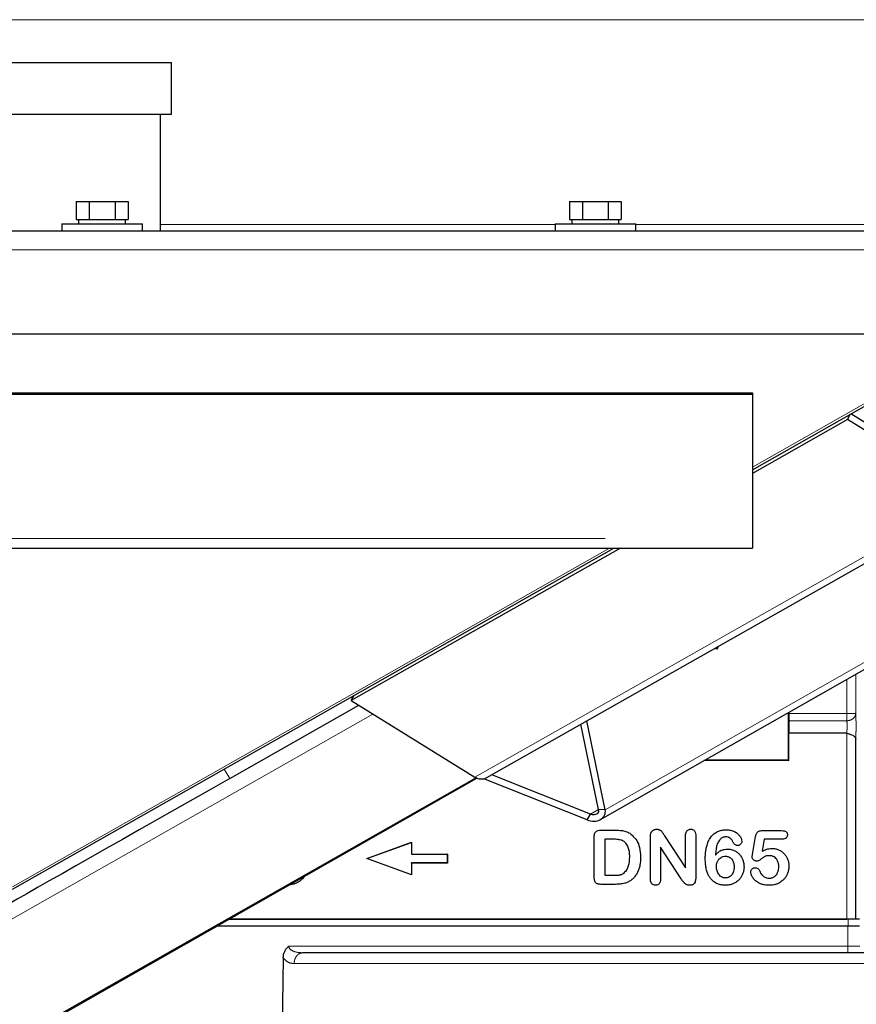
# Model space of a CAD drawing. Header units: millimetres. Extents: x 27 to 261, y 60 to 147.
# Tile 25 of 75: x 117.48 to 121.22, y 66.48 to 70.88. Entities that reach past the tile are written whole.
import ezdxf

# ---------------------------------------------------------------- set-up
doc = ezdxf.new("R2010")
doc.units = ezdxf.units.MM
doc.linetypes.add('PHANTOM', pattern=[12.7, 6.35, -1.27, 1.27, -1.27, 1.27, -1.27])

msp = doc.modelspace()

# ---------------------------------------------------------------- linework, layer by layer
at = {"color": 8, "linetype": 'PHANTOM', "lineweight": 18}
for p, q in [((116.1917, 70.8754), (125.1517, 70.8754)), ((119.8717, 69.9627), (118.1117, 69.9627)), ((122.0717, 69.9627), (120.2317, 69.9627)), ((104.0577, 69.8496), (122.8457, 69.8496)), ((120.7517, 68.8798), (121.801, 69.4746)), ((121.7281, 68.7511), (119.5146, 67.4976)), ((120.0953, 67.3527), (122.3314, 68.6254)), ((113.746, 68.5625), (120.7517, 68.5625)), ((117.4517, 67.0092), (120.115, 68.5189)), ((121.1732, 67.7821), (121.1732, 67.9346)), ((121.2131, 67.7821), (121.2131, 67.9573)), ((117.1481, 66.695), (119.0591, 67.7793)), ((120.9148, 67.7821), (121.1732, 67.7821)), ((120.9153, 67.7492), (121.1732, 67.7492)), ((121.1732, 67.7821), (121.2131, 67.7821)), ((121.1732, 67.7492), (121.1732, 67.7821)), ((121.1732, 66.8646), (121.1732, 67.6946)), ((118.3966, 67.5339), (118.4207, 67.4916)), ((120.0659, 67.3533), (120.0293, 67.3325)), ((121.1783, 66.7436), (121.1783, 66.8346)), ((121.1793, 66.8646), (121.1793, 66.8346)), ((118.6847, 66.7436), (121.1783, 66.7436)), ((121.1783, 66.7436), (121.1783, 66.7146)), ((121.1783, 66.7436), (121.2315, 66.7436)), ((121.879, 66.6664), (118.7078, 66.6664))]:
    msp.add_line(p, q, dxfattribs=at)
at = {"color": 7, "linetype": 'Continuous', "lineweight": 25}
for p, q in [((108.7417, 70.6846), (118.1617, 70.6846)), ((118.1617, 70.4546), (118.1617, 70.6846)), ((108.7417, 70.4546), (118.1617, 70.4546)), ((118.1117, 69.9346), (118.1117, 70.4546)), ((117.7362, 70.0646), (117.7362, 69.9846)), ((117.7362, 70.0646), (117.794, 70.0646)), ((117.794, 70.0646), (117.794, 69.9846)), ((117.794, 70.0646), (117.9094, 70.0646)), ((117.9094, 70.0646), (117.9094, 69.9846)), ((117.9094, 70.0646), (117.9672, 70.0646)), ((117.9672, 70.0646), (117.9672, 69.9846)), ((119.9362, 70.0646), (119.9362, 69.9846)), ((119.9362, 70.0646), (119.994, 70.0646)), ((119.994, 70.0646), (119.994, 69.9846)), ((119.994, 70.0646), (120.1094, 70.0646)), ((120.1094, 70.0646), (120.1094, 69.9846)), ((120.1094, 70.0646), (120.1672, 70.0646)), ((120.1672, 70.0646), (120.1672, 69.9846)), ((117.6717, 69.9646), (117.6717, 69.9346)), ((117.6717, 69.9646), (118.0317, 69.9646)), ((117.7362, 69.9846), (117.7491, 69.9846)), ((117.7467, 69.9846), (117.7467, 69.9646)), ((117.7491, 69.9846), (117.7811, 69.9846)), ((117.7811, 69.9846), (117.794, 69.9846)), ((117.794, 69.9846), (117.8197, 69.9846)), ((117.8197, 69.9846), (117.8837, 69.9846)), ((117.8837, 69.9846), (117.9094, 69.9846)), ((117.9094, 69.9846), (117.9223, 69.9846)), ((117.9223, 69.9846), (117.9543, 69.9846)), ((117.9543, 69.9846), (117.9672, 69.9846)), ((117.9567, 69.9646), (117.9567, 69.9846)), ((118.0317, 69.9346), (118.0317, 69.9646)), ((119.8717, 69.9646), (119.8717, 69.9346)), ((119.8717, 69.9646), (120.2317, 69.9646)), ((119.9362, 69.9846), (119.9491, 69.9846)), ((119.9467, 69.9846), (119.9467, 69.9646)), ((119.9491, 69.9846), (119.9811, 69.9846)), ((119.9811, 69.9846), (119.994, 69.9846)), ((119.994, 69.9846), (120.0197, 69.9846)), ((120.0197, 69.9846), (120.0837, 69.9846)), ((120.0837, 69.9846), (120.1094, 69.9846)), ((120.1094, 69.9846), (120.1223, 69.9846)), ((120.1223, 69.9846), (120.1543, 69.9846)), ((120.1543, 69.9846), (120.1672, 69.9846)), ((120.1567, 69.9646), (120.1567, 69.9846)), ((120.2317, 69.9346), (120.2317, 69.9646)), ((104.0827, 69.9346), (122.8207, 69.9346)), ((104.0577, 69.4746), (122.8457, 69.4746)), ((120.7517, 68.8689), (121.8203, 69.4746)), ((114.076, 69.2056), (120.7517, 69.2056)), ((114.0782, 69.2118), (120.7517, 69.2118)), ((120.7517, 69.2118), (120.7517, 69.2056)), ((120.7517, 69.2056), (120.7517, 68.5625)), ((121.1761, 69.0925), (121.1898, 69.1173)), ((121.7422, 68.7763), (121.1903, 69.1175)), ((121.1761, 69.0925), (120.7517, 68.8522)), ((121.7281, 68.7511), (121.1761, 69.0925)), ((119.5674, 67.496), (121.7809, 68.7494)), ((120.0743, 67.3092), (122.2991, 68.5754)), ((120.7517, 68.5625), (120.7517, 68.5189)), ((113.7244, 68.5189), (120.7517, 68.5189)), ((117.4517, 66.9983), (120.1343, 68.5189)), ((120.1632, 68.5189), (118.9626, 67.839)), ((118.9626, 67.839), (118.9753, 67.862)), ((118.9626, 67.839), (119.5146, 67.4976)), ((118.4207, 67.4916), (118.9962, 67.8182)), ((120.0953, 67.3527), (120.0133, 67.7484)), ((120.9121, 67.786), (120.9121, 67.5742)), ((120.9148, 67.7821), (120.9148, 67.7875)), ((120.0659, 67.3533), (119.9871, 67.7336)), ((120.9148, 67.5715), (120.9148, 67.6946)), ((121.1718, 67.6946), (120.9148, 67.6946)), ((121.2131, 66.8646), (121.2131, 67.6672)), ((121.2132, 67.6667), (121.2132, 67.6771)), ((120.5458, 67.5775), (120.5458, 67.5742)), ((120.9121, 67.5742), (120.5458, 67.5742)), ((120.9121, 67.5742), (120.9148, 67.5715)), ((120.9148, 67.5715), (120.5352, 67.5715)), ((116.9772, 66.0448), (119.5226, 67.4935)), ((119.52, 67.4947), (117.3825, 66.2818)), ((120.0148, 67.3069), (119.5543, 67.4908)), ((120.0293, 67.3325), (119.5891, 67.5082)), ((120.0953, 67.3527), (120.0659, 67.3533)), ((120.0148, 67.3069), (120.0293, 67.3325)), ((120.0464, 67.0542), (120.0464, 67.2315)), ((120.0764, 67.2615), (120.1403, 67.2615)), ((120.0954, 67.0587), (120.0954, 67.2227)), ((120.0954, 67.2227), (120.1277, 67.2227)), ((120.2968, 67.0437), (120.2968, 67.2302)), ((120.3599, 67.2363), (120.4541, 67.0938)), ((120.4541, 67.0938), (120.4541, 67.2376)), ((120.4991, 67.2376), (120.4991, 67.0475)), ((120.7524, 67.1535), (120.7662, 67.2325)), ((120.7953, 67.2595), (120.8823, 67.2595)), ((120.805, 67.2208), (120.7956, 67.1673)), ((120.8833, 67.2208), (120.805, 67.2208)), ((119.0317, 67.1346), (119.2317, 67.2074)), ((119.0327, 67.1346), (119.2313, 67.2069)), ((119.2317, 67.2074), (119.2313, 67.2069)), ((119.2313, 67.2069), (119.2313, 67.1543)), ((119.2317, 67.2074), (119.2317, 67.1546)), ((120.4345, 67.0445), (120.3426, 67.1853)), ((120.3426, 67.1853), (120.3426, 67.0437)), ((119.2317, 67.0618), (119.0317, 67.1346)), ((119.0327, 67.1346), (119.0317, 67.1346)), ((119.2313, 67.0623), (119.0327, 67.1346)), ((119.2317, 67.1546), (119.2313, 67.1543)), ((119.2313, 67.1543), (119.3913, 67.1543)), ((119.2317, 67.1546), (119.3917, 67.1546)), ((119.3917, 67.1546), (119.3913, 67.1543)), ((119.3913, 67.1543), (119.3913, 67.115)), ((119.3917, 67.1546), (119.3917, 67.1146)), ((119.3913, 67.115), (119.2313, 67.115)), ((119.2313, 67.115), (119.2313, 67.0623)), ((119.2317, 67.1146), (119.2313, 67.115)), ((119.3917, 67.1146), (119.2317, 67.1146)), ((119.2317, 67.1146), (119.2317, 67.0618)), ((119.3917, 67.1146), (119.3913, 67.115)), ((118.7524, 67.0552), (118.7513, 67.0529)), ((119.2317, 67.0618), (119.2313, 67.0623)), ((120.1325, 67.0587), (120.0954, 67.0587)), ((120.1412, 67.0197), (120.0774, 67.0197)), ((118.3649, 66.8346), (121.1793, 66.8346)), ((118.4176, 66.8646), (121.1732, 66.8646)), ((121.1793, 66.8646), (118.4176, 66.8646)), ((121.2293, 66.8646), (121.1793, 66.8646)), ((121.1793, 66.8346), (121.2293, 66.8346)), ((118.6593, 66.6924), (118.6533, 66.3406))]:
    msp.add_line(p, q, dxfattribs=at)
at = {"color": 7, "linetype": 'Continuous', "lineweight": 25, "flags": 128}
for points in [[(120.5986, 68.0799), (120.596, 68.0731), (120.5926, 68.0689), (120.5892, 68.0693), (120.5865, 68.0731)], [(118.4207, 67.4916), (118.3381, 67.4447), (118.2561, 67.3982), (118.175, 67.3521), (118.0953, 67.307), (118.0175, 67.2628), (117.9421, 67.2201), (117.8695, 67.1789), (117.8002, 67.1396), (117.7345, 67.1023), (117.6728, 67.0673), (117.6155, 67.0348), (117.5629, 67.005), (117.5154, 66.9781), (117.4731, 66.9541), (117.4365, 66.9333), (117.4056, 66.9158), (117.3806, 66.9017), (117.3618, 66.8911), (117.3492, 66.8839), (117.3428, 66.8804), (117.342, 66.8799)]]:
    msp.add_lwpolyline(points, dxfattribs=at)
at = {"color": 7, "linetype": 'Continuous', "lineweight": 25}
msp.add_arc((119.5424, 67.5412), 0.0517, 237.5085, 298.911, dxfattribs=at)
for centre, major_axis, ratio, start_param, end_param in [((120.9159, 67.7821), (0, 0.04), 0.026186, 1.570796, 2.533347), ((120.9148, 67.7246), (0, 0.03), 0.026186, 3.141593, 5.67494), ((120.5162, 67.5744), (0.03, 0), 0.026186, 5.595439, 6.115737), ((120.0358, 67.3505), (0.059, -0.0162), 0.78535, 4.570245, 6.66464), ((120.0358, 67.3505), (0.0316, -0.0053), 0.592243, 4.607179, 6.701574)]:
    msp.add_ellipse(centre, major_axis=major_axis, ratio=ratio, start_param=start_param, end_param=end_param, dxfattribs=at)
at = {"color": 8, "linetype": 'PHANTOM', "lineweight": 18}
for points, knots in [([(121.1732, 67.7492), (121.1734, 67.7471), (121.1738, 67.743), (121.1741, 67.7343), (121.1742, 67.725), (121.1741, 67.7156), (121.1738, 67.707), (121.1733, 67.7005), (121.1726, 67.6957), (121.1721, 67.695), (121.1718, 67.6946)], [0, 0, 0, 0, 0.130016, 0.249987, 0.374917, 0.499695, 0.619903, 0.749666, 0.854663, 1, 1, 1, 1]), ([(121.1732, 67.7492), (121.1766, 67.7495), (121.1829, 67.75), (121.1926, 67.7533), (121.2009, 67.7583), (121.2068, 67.7645), (121.2116, 67.7721), (121.2125, 67.778), (121.2131, 67.7821)], [0, 0, 0, 0, 0.16729, 0.306537, 0.500212, 0.652413, 0.760354, 1, 1, 1, 1]), ([(121.2131, 67.6672), (121.2133, 67.6707), (121.2136, 67.6777), (121.2139, 67.6919), (121.2141, 67.7079), (121.2142, 67.7246), (121.2141, 67.7414), (121.2139, 67.7573), (121.2136, 67.7715), (121.2133, 67.7786), (121.2131, 67.7821)], [0, 0, 0, 0, 0.123194, 0.250028, 0.376845, 0.500001, 0.623155, 0.749972, 0.876806, 1, 1, 1, 1]), ([(118.7458, 66.7146), (118.7315, 66.7155), (118.7115, 66.7167), (118.6916, 66.728), (118.6861, 66.7358), (118.6847, 66.7403), (118.6847, 66.7425), (118.6847, 66.7436)], [0, 0, 0, 0, 0.587044, 0.821517, 0.917255, 0.95948, 1, 1, 1, 1]), ([(118.7078, 66.6664), (118.7085, 66.6727), (118.7099, 66.6855), (118.7188, 66.7014), (118.7312, 66.7125), (118.7409, 66.7139), (118.7458, 66.7146)], [0, 0, 0, 0, 0.2500002, 0.4999923, 0.7499989, 1, 1, 1, 1]), ([(118.7078, 66.6664), (118.6987, 66.6673), (118.6806, 66.6692), (118.6664, 66.6847), (118.6593, 66.6924)], [0, 0, 0, 0, 0.501675, 1, 1, 1, 1])]:
    msp.add_open_spline(points, degree=3, knots=knots, dxfattribs=at)
at = {"color": 7, "linetype": 'Continuous', "lineweight": 25}
for points, knots in [([(121.1732, 67.6946), (121.1761, 67.6935), (121.18, 67.692), (121.1855, 67.69), (121.1916, 67.6878), (121.1991, 67.6847), (121.2041, 67.6817), (121.2063, 67.6796), (121.2078, 67.6781), (121.2114, 67.6738), (121.2124, 67.67), (121.2131, 67.6672)], [0, 0, 0, 0, 0.140962, 0.187035, 0.266451, 0.446605, 0.603773, 0.617273, 0.644201, 0.738205, 1, 1, 1, 1]), ([(120.3098, 67.2609), (120.311, 67.2617), (120.3135, 67.2631), (120.3187, 67.2651), (120.3228, 67.2654), (120.3254, 67.2656)], [0, 0, 0, 0, 0.2616864, 0.5234639, 1, 1, 1, 1]), ([(120.3254, 67.2656), (120.3265, 67.2656), (120.3287, 67.2655), (120.3326, 67.265), (120.3352, 67.2641), (120.3367, 67.2635)], [0, 0, 0, 0, 0.285201, 0.570679, 1, 1, 1, 1]), ([(120.4601, 67.2586), (120.4612, 67.2597), (120.4638, 67.2624), (120.4695, 67.2651), (120.474, 67.2655), (120.4763, 67.2656)], [0, 0, 0, 0, 0.260325, 0.610437, 1, 1, 1, 1]), ([(120.4763, 67.2656), (120.4779, 67.2656), (120.482, 67.2654), (120.4881, 67.2633), (120.4914, 67.2601), (120.493, 67.2586)], [0, 0, 0, 0, 0.2601127, 0.6515143, 1, 1, 1, 1]), ([(120.0464, 67.2315), (120.0465, 67.2345), (120.0468, 67.2405), (120.0489, 67.2486), (120.0522, 67.2527), (120.0535, 67.2544)], [0, 0, 0, 0, 0.36714, 0.736498, 1, 1, 1, 1]), ([(120.0535, 67.2544), (120.0554, 67.2559), (120.0601, 67.2595), (120.0683, 67.2612), (120.0741, 67.2614), (120.0764, 67.2615)], [0, 0, 0, 0, 0.2931131, 0.7104381, 1, 1, 1, 1]), ([(120.1277, 67.2227), (120.1341, 67.2226), (120.1437, 67.2223), (120.1565, 67.2204), (120.1628, 67.2187), (120.166, 67.2179)], [0, 0, 0, 0, 0.495164, 0.746615, 1, 1, 1, 1]), ([(120.1403, 67.2615), (120.1474, 67.2613), (120.1581, 67.2611), (120.1724, 67.2593), (120.1794, 67.2577), (120.183, 67.2569)], [0, 0, 0, 0, 0.49648, 0.747559, 1, 1, 1, 1]), ([(120.183, 67.2569), (120.1861, 67.256), (120.1922, 67.2541), (120.2034, 67.2488), (120.2106, 67.2432), (120.2153, 67.2396)], [0, 0, 0, 0, 0.261365, 0.522761, 1, 1, 1, 1]), ([(120.2153, 67.2396), (120.2228, 67.2317), (120.2379, 67.2159), (120.2509, 67.1811), (120.2523, 67.1558), (120.2531, 67.1413)], [0, 0, 0, 0, 0.299159, 0.599918, 1, 1, 1, 1]), ([(120.2968, 67.2302), (120.2968, 67.2321), (120.2969, 67.2363), (120.2975, 67.2426), (120.2988, 67.2467), (120.2994, 67.2488)], [0, 0, 0, 0, 0.31414, 0.65393, 1, 1, 1, 1]), ([(120.2994, 67.2488), (120.3, 67.2501), (120.3013, 67.2527), (120.3046, 67.257), (120.3077, 67.2594), (120.3098, 67.2609)], [0, 0, 0, 0, 0.268107, 0.531522, 1, 1, 1, 1]), ([(120.3367, 67.2635), (120.3375, 67.2631), (120.3391, 67.2623), (120.3419, 67.2605), (120.3438, 67.2588), (120.345, 67.2577)], [0, 0, 0, 0, 0.255586, 0.511233, 1, 1, 1, 1]), ([(120.345, 67.2577), (120.3458, 67.2569), (120.3473, 67.2552), (120.3498, 67.2521), (120.3513, 67.2497), (120.3522, 67.2483)], [0, 0, 0, 0, 0.288752, 0.577385, 1, 1, 1, 1]), ([(120.3522, 67.2483), (120.3529, 67.2473), (120.3542, 67.2452), (120.3568, 67.2412), (120.3587, 67.2382), (120.3599, 67.2363)], [0, 0, 0, 0, 0.2596256, 0.5193173, 1, 1, 1, 1]), ([(120.4541, 67.2376), (120.4542, 67.2403), (120.4544, 67.2465), (120.4565, 67.2539), (120.4593, 67.2576), (120.4601, 67.2586)], [0, 0, 0, 0, 0.367603, 0.833204, 1, 1, 1, 1]), ([(120.493, 67.2586), (120.4944, 67.2565), (120.498, 67.2512), (120.499, 67.2436), (120.4991, 67.2387), (120.4991, 67.2376)], [0, 0, 0, 0, 0.343666, 0.847758, 1, 1, 1, 1]), ([(120.5482, 67.1896), (120.5504, 67.1967), (120.5536, 67.2074), (120.5602, 67.2209), (120.5645, 67.2272), (120.5667, 67.2303)], [0, 0, 0, 0, 0.491495, 0.744179, 1, 1, 1, 1]), ([(120.5667, 67.2303), (120.5688, 67.2329), (120.573, 67.2382), (120.5823, 67.247), (120.5906, 67.2517), (120.5959, 67.2547)], [0, 0, 0, 0, 0.261059, 0.522168, 1, 1, 1, 1]), ([(120.5959, 67.2547), (120.599, 67.2561), (120.6051, 67.2587), (120.6181, 67.2621), (120.6282, 67.2627), (120.635, 67.263)], [0, 0, 0, 0, 0.249036, 0.49803, 1, 1, 1, 1]), ([(120.6163, 67.2265), (120.6148, 67.2255), (120.6118, 67.2237), (120.6067, 67.2193), (120.6036, 67.2154), (120.6017, 67.2129)], [0, 0, 0, 0, 0.25998, 0.519973, 1, 1, 1, 1]), ([(120.6337, 67.2315), (120.632, 67.2314), (120.6286, 67.2312), (120.6227, 67.2297), (120.6187, 67.2277), (120.6163, 67.2265)], [0, 0, 0, 0, 0.274407, 0.548826, 1, 1, 1, 1]), ([(120.6528, 67.2255), (120.6513, 67.2265), (120.6483, 67.2284), (120.6419, 67.2309), (120.637, 67.2312), (120.6337, 67.2315)], [0, 0, 0, 0, 0.268361, 0.51685, 1, 1, 1, 1]), ([(120.635, 67.263), (120.6383, 67.2629), (120.645, 67.2627), (120.6577, 67.2608), (120.6665, 67.2571), (120.6722, 67.2547)], [0, 0, 0, 0, 0.26076, 0.521676, 1, 1, 1, 1]), ([(120.6648, 67.2096), (120.6641, 67.2112), (120.6627, 67.2144), (120.659, 67.2201), (120.6552, 67.2234), (120.6528, 67.2255)], [0, 0, 0, 0, 0.262932, 0.526037, 1, 1, 1, 1]), ([(120.6722, 67.2547), (120.6748, 67.2533), (120.6801, 67.2504), (120.6887, 67.244), (120.6935, 67.2379), (120.6964, 67.2343)], [0, 0, 0, 0, 0.282664, 0.565483, 1, 1, 1, 1]), ([(120.6964, 67.2343), (120.6977, 67.2322), (120.7003, 67.228), (120.7036, 67.2203), (120.7042, 67.2143), (120.7046, 67.2109)], [0, 0, 0, 0, 0.292839, 0.586046, 1, 1, 1, 1]), ([(120.7662, 67.2325), (120.767, 67.236), (120.7681, 67.2415), (120.7711, 67.2485), (120.7736, 67.2515), (120.7748, 67.2531)], [0, 0, 0, 0, 0.481796, 0.735909, 1, 1, 1, 1]), ([(120.7748, 67.2531), (120.7765, 67.2544), (120.7805, 67.2576), (120.7878, 67.2593), (120.793, 67.2594), (120.7953, 67.2595)], [0, 0, 0, 0, 0.287319, 0.691752, 1, 1, 1, 1]), ([(120.8823, 67.2595), (120.8867, 67.2593), (120.8931, 67.259), (120.9008, 67.2556), (120.9052, 67.2515), (120.9077, 67.246), (120.9079, 67.242), (120.9081, 67.2399)], [0, 0, 0, 0, 0.3501007, 0.5152039, 0.6818816, 0.8267126, 1, 1, 1, 1]), ([(120.9018, 67.226), (120.9006, 67.2252), (120.8973, 67.2228), (120.8909, 67.2211), (120.8858, 67.2209), (120.8833, 67.2208)], [0, 0, 0, 0, 0.219835, 0.622846, 1, 1, 1, 1]), ([(120.9081, 67.2399), (120.908, 67.2385), (120.9078, 67.2353), (120.9059, 67.2302), (120.9032, 67.2274), (120.9018, 67.226)], [0, 0, 0, 0, 0.261022, 0.6269999, 1, 1, 1, 1]), ([(120.166, 67.2179), (120.1691, 67.2167), (120.1769, 67.2136), (120.1859, 67.2053), (120.1907, 67.1981), (120.1926, 67.1952)], [0, 0, 0, 0, 0.279673, 0.703192, 1, 1, 1, 1]), ([(120.1926, 67.1952), (120.1954, 67.189), (120.2006, 67.1775), (120.203, 67.1591), (120.2033, 67.1475), (120.2034, 67.1416)], [0, 0, 0, 0, 0.367884, 0.681511, 1, 1, 1, 1]), ([(120.5418, 67.1339), (120.5419, 67.1405), (120.5422, 67.1532), (120.5442, 67.1719), (120.5469, 67.1837), (120.5482, 67.1896)], [0, 0, 0, 0, 0.355823, 0.676663, 1, 1, 1, 1]), ([(120.6017, 67.2129), (120.5988, 67.2071), (120.5928, 67.1952), (120.5892, 67.1738), (120.5881, 67.1588), (120.5875, 67.1505)], [0, 0, 0, 0, 0.3000389, 0.6120197, 1, 1, 1, 1]), ([(120.6119, 67.1703), (120.6144, 67.1714), (120.6194, 67.1736), (120.6293, 67.1761), (120.6367, 67.1765), (120.6414, 67.1767)], [0, 0, 0, 0, 0.268809, 0.537455, 1, 1, 1, 1]), ([(120.6414, 67.1767), (120.644, 67.1767), (120.6493, 67.1765), (120.6591, 67.1751), (120.666, 67.1725), (120.6704, 67.1709)], [0, 0, 0, 0, 0.2639906, 0.5279977, 1, 1, 1, 1]), ([(120.6736, 67.1974), (120.6725, 67.1983), (120.6704, 67.2), (120.6672, 67.204), (120.6658, 67.2074), (120.6648, 67.2096)], [0, 0, 0, 0, 0.273217, 0.538477, 1, 1, 1, 1]), ([(120.6864, 67.1931), (120.6852, 67.1931), (120.6828, 67.1932), (120.6783, 67.1944), (120.6755, 67.1962), (120.6736, 67.1974)], [0, 0, 0, 0, 0.268267, 0.51528, 1, 1, 1, 1]), ([(120.6995, 67.1986), (120.6985, 67.1977), (120.6962, 67.1955), (120.6917, 67.1934), (120.6881, 67.1932), (120.6864, 67.1931)], [0, 0, 0, 0, 0.273814, 0.648247, 1, 1, 1, 1]), ([(120.7046, 67.2109), (120.7045, 67.2096), (120.7043, 67.2065), (120.7025, 67.2022), (120.7004, 67.1997), (120.6995, 67.1986)], [0, 0, 0, 0, 0.278456, 0.692698, 1, 1, 1, 1]), ([(120.7956, 67.1673), (120.8022, 67.1705), (120.8124, 67.1754), (120.8271, 67.1792), (120.8349, 67.1797), (120.8388, 67.1799)], [0, 0, 0, 0, 0.486604, 0.740505, 1, 1, 1, 1]), ([(120.8388, 67.1799), (120.8414, 67.1798), (120.8467, 67.1796), (120.8568, 67.1782), (120.8638, 67.1756), (120.8684, 67.1739)], [0, 0, 0, 0, 0.261, 0.521903, 1, 1, 1, 1]), ([(120.2034, 67.1416), (120.2027, 67.1281), (120.2017, 67.1086), (120.192, 67.0839), (120.1833, 67.0748), (120.1788, 67.07)], [0, 0, 0, 0, 0.518187, 0.749924, 1, 1, 1, 1]), ([(120.2531, 67.1413), (120.2529, 67.1347), (120.2527, 67.1247), (120.2511, 67.1114), (120.2499, 67.1048), (120.2493, 67.1015)], [0, 0, 0, 0, 0.497428, 0.748298, 1, 1, 1, 1]), ([(120.5524, 67.0691), (120.5503, 67.0755), (120.5459, 67.0881), (120.5425, 67.11), (120.5421, 67.1252), (120.5418, 67.1339)], [0, 0, 0, 0, 0.30427, 0.608127, 1, 1, 1, 1]), ([(120.6119, 67.1703), (120.6093, 67.1689), (120.6042, 67.1661), (120.5958, 67.1597), (120.5907, 67.154), (120.5875, 67.1505)], [0, 0, 0, 0, 0.2763914, 0.5526445, 1, 1, 1, 1]), ([(120.5971, 67.1242), (120.5981, 67.1259), (120.6002, 67.1293), (120.6049, 67.135), (120.6093, 67.138), (120.6121, 67.14)], [0, 0, 0, 0, 0.268236, 0.53663, 1, 1, 1, 1]), ([(120.6121, 67.14), (120.6137, 67.1408), (120.6169, 67.1425), (120.6234, 67.1448), (120.6284, 67.1452), (120.6317, 67.1454)], [0, 0, 0, 0, 0.263732, 0.527654, 1, 1, 1, 1]), ([(120.6317, 67.1454), (120.6335, 67.1453), (120.6371, 67.1452), (120.6439, 67.1437), (120.6484, 67.1413), (120.6513, 67.1397)], [0, 0, 0, 0, 0.259818, 0.519756, 1, 1, 1, 1]), ([(120.6513, 67.1397), (120.6529, 67.1386), (120.6562, 67.1362), (120.6612, 67.1308), (120.6637, 67.1261), (120.6653, 67.1232)], [0, 0, 0, 0, 0.273833, 0.547591, 1, 1, 1, 1]), ([(120.6704, 67.1709), (120.6726, 67.1698), (120.677, 67.1677), (120.6851, 67.1625), (120.6902, 67.1575), (120.6936, 67.1542)], [0, 0, 0, 0, 0.255847, 0.511698, 1, 1, 1, 1]), ([(120.6936, 67.1542), (120.6953, 67.1523), (120.6987, 67.1483), (120.7043, 67.1399), (120.7072, 67.1331), (120.709, 67.1288)], [0, 0, 0, 0, 0.261696, 0.523435, 1, 1, 1, 1]), ([(120.7506, 67.1423), (120.7506, 67.1428), (120.7509, 67.1453), (120.7516, 67.149), (120.7522, 67.1522), (120.7524, 67.1535)], [0, 0, 0, 0, 0.13296, 0.660845, 1, 1, 1, 1]), ([(120.7568, 67.129), (120.7559, 67.13), (120.7535, 67.1324), (120.751, 67.137), (120.7507, 67.1407), (120.7506, 67.1423)], [0, 0, 0, 0, 0.269129, 0.6793435, 1, 1, 1, 1]), ([(120.8076, 67.1439), (120.8056, 67.1427), (120.8015, 67.1402), (120.7957, 67.136), (120.792, 67.1332), (120.7901, 67.1318)], [0, 0, 0, 0, 0.336743, 0.668288, 1, 1, 1, 1]), ([(120.8279, 67.1474), (120.8256, 67.1473), (120.821, 67.1472), (120.8141, 67.1465), (120.8098, 67.1448), (120.8076, 67.1439)], [0, 0, 0, 0, 0.339215, 0.664297, 1, 1, 1, 1]), ([(120.8489, 67.1419), (120.8472, 67.1428), (120.8437, 67.1446), (120.8367, 67.1468), (120.8314, 67.1472), (120.8279, 67.1474)], [0, 0, 0, 0, 0.264433, 0.528749, 1, 1, 1, 1]), ([(120.8639, 67.1251), (120.8629, 67.127), (120.8609, 67.1306), (120.8562, 67.1367), (120.8517, 67.1399), (120.8489, 67.1419)], [0, 0, 0, 0, 0.276025, 0.552337, 1, 1, 1, 1]), ([(120.8684, 67.1739), (120.8707, 67.1729), (120.8752, 67.1708), (120.8836, 67.1657), (120.889, 67.1607), (120.8926, 67.1575)], [0, 0, 0, 0, 0.2556357, 0.5113238, 1, 1, 1, 1]), ([(120.8926, 67.1575), (120.8943, 67.1556), (120.8979, 67.1518), (120.9037, 67.1437), (120.9069, 67.137), (120.9089, 67.1327)], [0, 0, 0, 0, 0.260249, 0.520496, 1, 1, 1, 1]), ([(120.9089, 67.1327), (120.9099, 67.1301), (120.9118, 67.125), (120.9142, 67.1147), (120.9146, 67.1069), (120.9148, 67.1019)], [0, 0, 0, 0, 0.261464, 0.522918, 1, 1, 1, 1]), ([(120.2493, 67.1015), (120.2486, 67.0986), (120.2472, 67.0926), (120.2437, 67.0816), (120.2399, 67.074), (120.2376, 67.0691)], [0, 0, 0, 0, 0.26593, 0.53189, 1, 1, 1, 1]), ([(120.5914, 67.1001), (120.5915, 67.1024), (120.5917, 67.107), (120.5931, 67.1153), (120.5956, 67.1208), (120.5971, 67.1242)], [0, 0, 0, 0, 0.276908, 0.553992, 1, 1, 1, 1]), ([(120.603, 67.063), (120.6011, 67.0657), (120.5957, 67.0735), (120.592, 67.0865), (120.5916, 67.0963), (120.5914, 67.1001)], [0, 0, 0, 0, 0.254399, 0.717553, 1, 1, 1, 1]), ([(120.6704, 67.0974), (120.6703, 67.0941), (120.6701, 67.0874), (120.6681, 67.0779), (120.6648, 67.0691), (120.6613, 67.0642), (120.6596, 67.0617)], [0, 0, 0, 0, 0.2635488, 0.5274429, 0.7595048, 1, 1, 1, 1]), ([(120.6653, 67.1232), (120.6663, 67.1209), (120.6682, 67.1163), (120.67, 67.1076), (120.6703, 67.1012), (120.6704, 67.0974)], [0, 0, 0, 0, 0.284087, 0.567863, 1, 1, 1, 1]), ([(120.7145, 67.0981), (120.7142, 67.093), (120.7138, 67.0832), (120.7102, 67.0689), (120.706, 67.0602), (120.7038, 67.0559)], [0, 0, 0, 0, 0.345867, 0.667941, 1, 1, 1, 1]), ([(120.709, 67.1288), (120.7099, 67.1262), (120.7116, 67.1212), (120.7139, 67.111), (120.7142, 67.1032), (120.7145, 67.0981)], [0, 0, 0, 0, 0.255843, 0.511703, 1, 1, 1, 1]), ([(120.7503, 67.0883), (120.7513, 67.0893), (120.7537, 67.0915), (120.7583, 67.0937), (120.762, 67.094), (120.7638, 67.0941)], [0, 0, 0, 0, 0.270329, 0.648455, 1, 1, 1, 1]), ([(120.7712, 67.1231), (120.7698, 67.1232), (120.7661, 67.1234), (120.7611, 67.1255), (120.7581, 67.1279), (120.7568, 67.129)], [0, 0, 0, 0, 0.272179, 0.686818, 1, 1, 1, 1]), ([(120.7638, 67.0941), (120.766, 67.0939), (120.7705, 67.0936), (120.7768, 67.0899), (120.7814, 67.0844), (120.7835, 67.0801), (120.7844, 67.0781)], [0, 0, 0, 0, 0.240257, 0.481565, 0.769084, 1, 1, 1, 1]), ([(120.7901, 67.1318), (120.7884, 67.1306), (120.7849, 67.1281), (120.7793, 67.125), (120.7746, 67.1233), (120.7718, 67.1232), (120.7712, 67.1231)], [0, 0, 0, 0, 0.302162, 0.604689, 0.909017, 1, 1, 1, 1]), ([(120.8695, 67.0981), (120.8694, 67.1007), (120.8693, 67.106), (120.8679, 67.1152), (120.8654, 67.1214), (120.8639, 67.1251)], [0, 0, 0, 0, 0.284731, 0.569652, 1, 1, 1, 1]), ([(120.8643, 67.0719), (120.8652, 67.0741), (120.867, 67.0787), (120.869, 67.0875), (120.8693, 67.094), (120.8695, 67.0981)], [0, 0, 0, 0, 0.2733302, 0.5465787, 1, 1, 1, 1]), ([(120.9148, 67.1019), (120.9146, 67.0965), (120.9141, 67.0864), (120.9105, 67.0716), (120.9063, 67.0628), (120.9041, 67.0583)], [0, 0, 0, 0, 0.354373, 0.672603, 1, 1, 1, 1]), ([(118.7513, 67.0529), (118.7471, 67.0475), (118.7406, 67.0391), (118.7287, 67.0307), (118.7217, 67.0273), (118.7182, 67.0255)], [0, 0, 0, 0, 0.465701, 0.73021, 1, 1, 1, 1]), ([(120.0485, 67.0352), (120.048, 67.0371), (120.0472, 67.0409), (120.0465, 67.0473), (120.0465, 67.0517), (120.0464, 67.0542)], [0, 0, 0, 0, 0.30549, 0.610547, 1, 1, 1, 1]), ([(120.1516, 67.0593), (120.1496, 67.0592), (120.1454, 67.0589), (120.139, 67.0587), (120.1347, 67.0587), (120.1325, 67.0587)], [0, 0, 0, 0, 0.31877, 0.65927, 1, 1, 1, 1]), ([(120.166, 67.0626), (120.1647, 67.0622), (120.1622, 67.0614), (120.1575, 67.0601), (120.1539, 67.0596), (120.1516, 67.0593)], [0, 0, 0, 0, 0.267059, 0.533993, 1, 1, 1, 1]), ([(120.1788, 67.07), (120.1778, 67.0692), (120.1758, 67.0675), (120.1716, 67.0649), (120.1682, 67.0635), (120.166, 67.0626)], [0, 0, 0, 0, 0.26416, 0.528387, 1, 1, 1, 1]), ([(120.2376, 67.0691), (120.2361, 67.0667), (120.2333, 67.0619), (120.2269, 67.0529), (120.2211, 67.0471), (120.2173, 67.0433)], [0, 0, 0, 0, 0.255244, 0.510486, 1, 1, 1, 1]), ([(120.4991, 67.0475), (120.4989, 67.0426), (120.4985, 67.035), (120.4944, 67.0254), (120.4889, 67.0196), (120.4813, 67.0161), (120.4759, 67.0158), (120.4727, 67.0156)], [0, 0, 0, 0, 0.306696, 0.479313, 0.653654, 0.801265, 1, 1, 1, 1]), ([(120.5832, 67.0291), (120.5799, 67.0316), (120.5699, 67.0392), (120.5595, 67.0532), (120.5543, 67.065), (120.5524, 67.0691)], [0, 0, 0, 0, 0.243109, 0.733676, 1, 1, 1, 1]), ([(120.632, 67.0481), (120.6292, 67.0483), (120.6227, 67.0487), (120.6131, 67.0528), (120.6066, 67.0584), (120.6036, 67.0622), (120.603, 67.063)], [0, 0, 0, 0, 0.245631, 0.576701, 0.908356, 1, 1, 1, 1]), ([(120.6596, 67.0617), (120.6578, 67.0597), (120.6535, 67.0549), (120.6445, 67.0496), (120.6366, 67.0482), (120.6324, 67.0481), (120.632, 67.0481)], [0, 0, 0, 0, 0.2522559, 0.6084251, 0.9589838, 1, 1, 1, 1]), ([(120.7038, 67.0559), (120.7016, 67.0522), (120.6971, 67.0451), (120.6873, 67.0347), (120.679, 67.0294), (120.6741, 67.0263)], [0, 0, 0, 0, 0.302011, 0.594011, 1, 1, 1, 1]), ([(120.745, 67.0761), (120.7451, 67.0774), (120.7453, 67.0806), (120.7473, 67.0848), (120.7494, 67.0873), (120.7503, 67.0883)], [0, 0, 0, 0, 0.280136, 0.690492, 1, 1, 1, 1]), ([(120.7526, 67.0515), (120.7515, 67.0536), (120.7493, 67.058), (120.7461, 67.0661), (120.7454, 67.0723), (120.745, 67.0761)], [0, 0, 0, 0, 0.27926, 0.558725, 1, 1, 1, 1]), ([(120.7787, 67.0265), (120.7759, 67.0283), (120.7702, 67.0319), (120.7607, 67.0396), (120.7557, 67.0469), (120.7526, 67.0515)], [0, 0, 0, 0, 0.2745805, 0.5494252, 1, 1, 1, 1]), ([(120.7844, 67.0781), (120.7856, 67.0757), (120.7879, 67.0709), (120.7935, 67.0628), (120.7989, 67.0581), (120.8022, 67.0553)], [0, 0, 0, 0, 0.275525, 0.551249, 1, 1, 1, 1]), ([(120.8022, 67.0553), (120.8041, 67.054), (120.808, 67.0515), (120.8163, 67.048), (120.8229, 67.0475), (120.8273, 67.0471)], [0, 0, 0, 0, 0.259987, 0.514477, 1, 1, 1, 1]), ([(120.8273, 67.0471), (120.8294, 67.0472), (120.8336, 67.0474), (120.8414, 67.0491), (120.8464, 67.0519), (120.8495, 67.0537)], [0, 0, 0, 0, 0.270431, 0.541029, 1, 1, 1, 1]), ([(120.8495, 67.0537), (120.8512, 67.055), (120.8546, 67.0576), (120.8599, 67.0635), (120.8626, 67.0686), (120.8643, 67.0719)], [0, 0, 0, 0, 0.268504, 0.536973, 1, 1, 1, 1]), ([(120.9041, 67.0583), (120.9018, 67.0546), (120.8974, 67.0473), (120.8872, 67.0363), (120.8784, 67.0306), (120.8732, 67.0272)], [0, 0, 0, 0, 0.292673, 0.582112, 1, 1, 1, 1]), ([(118.7182, 67.0255), (118.7129, 67.0235), (118.7021, 67.0193), (118.6906, 67.0169), (118.6846, 67.0166), (118.6846, 67.0166)], [0, 0, 0, 0, 0.48735, 0.99699, 1, 1, 1, 1]), ([(120.0573, 67.0238), (120.0562, 67.0245), (120.0534, 67.0264), (120.0502, 67.0303), (120.049, 67.0337), (120.0485, 67.0352)], [0, 0, 0, 0, 0.26857, 0.692217, 1, 1, 1, 1]), ([(120.0774, 67.0197), (120.0741, 67.0199), (120.069, 67.02), (120.0621, 67.0214), (120.0589, 67.023), (120.0573, 67.0238)], [0, 0, 0, 0, 0.486576, 0.739503, 1, 1, 1, 1]), ([(120.1712, 67.0219), (120.1684, 67.0215), (120.1629, 67.0207), (120.1529, 67.0199), (120.1457, 67.0198), (120.1412, 67.0197)], [0, 0, 0, 0, 0.277361, 0.554748, 1, 1, 1, 1]), ([(120.196, 67.0293), (120.1939, 67.0284), (120.1898, 67.0267), (120.1816, 67.0239), (120.1753, 67.0227), (120.1712, 67.0219)], [0, 0, 0, 0, 0.259054, 0.51808, 1, 1, 1, 1]), ([(120.2173, 67.0433), (120.2156, 67.0419), (120.2123, 67.0391), (120.2054, 67.0341), (120.1997, 67.0312), (120.196, 67.0293)], [0, 0, 0, 0, 0.25601, 0.512081, 1, 1, 1, 1]), ([(120.303, 67.0228), (120.302, 67.0242), (120.2992, 67.0279), (120.2971, 67.0352), (120.2969, 67.0409), (120.2968, 67.0437)], [0, 0, 0, 0, 0.228586, 0.627511, 1, 1, 1, 1]), ([(120.3197, 67.0156), (120.318, 67.0157), (120.314, 67.0159), (120.3079, 67.0181), (120.3046, 67.0213), (120.303, 67.0228)], [0, 0, 0, 0, 0.263916, 0.645976, 1, 1, 1, 1]), ([(120.3362, 67.0227), (120.335, 67.0215), (120.3321, 67.0188), (120.3264, 67.0161), (120.3219, 67.0158), (120.3197, 67.0156)], [0, 0, 0, 0, 0.2742, 0.643487, 1, 1, 1, 1]), ([(120.3426, 67.0437), (120.3425, 67.0412), (120.3423, 67.0352), (120.3402, 67.0278), (120.3371, 67.0239), (120.3362, 67.0227)], [0, 0, 0, 0, 0.33198, 0.803894, 1, 1, 1, 1]), ([(120.4424, 67.0332), (120.4417, 67.0341), (120.4403, 67.036), (120.4377, 67.0398), (120.4357, 67.0426), (120.4345, 67.0445)], [0, 0, 0, 0, 0.253626, 0.507305, 1, 1, 1, 1]), ([(120.4509, 67.0235), (120.4501, 67.0243), (120.4485, 67.0259), (120.4455, 67.029), (120.4436, 67.0316), (120.4424, 67.0332)], [0, 0, 0, 0, 0.262858, 0.525808, 1, 1, 1, 1]), ([(120.4608, 67.0175), (120.4599, 67.0179), (120.458, 67.0187), (120.4546, 67.0206), (120.4524, 67.0224), (120.4509, 67.0235)], [0, 0, 0, 0, 0.2662652, 0.5323111, 1, 1, 1, 1]), ([(120.4727, 67.0156), (120.4716, 67.0156), (120.4694, 67.0157), (120.4654, 67.0162), (120.4626, 67.017), (120.4608, 67.0175)], [0, 0, 0, 0, 0.273275, 0.546791, 1, 1, 1, 1]), ([(120.631, 67.0156), (120.6256, 67.0159), (120.6155, 67.0163), (120.599, 67.0202), (120.5891, 67.0258), (120.5832, 67.0291)], [0, 0, 0, 0, 0.324479, 0.599387, 1, 1, 1, 1]), ([(120.6741, 67.0263), (120.6701, 67.0243), (120.662, 67.0203), (120.6474, 67.0164), (120.637, 67.0159), (120.631, 67.0156)], [0, 0, 0, 0, 0.301914, 0.603755, 1, 1, 1, 1]), ([(120.8266, 67.0156), (120.8199, 67.0159), (120.8084, 67.0163), (120.7921, 67.0199), (120.7832, 67.0243), (120.7787, 67.0265)], [0, 0, 0, 0, 0.403926, 0.697065, 1, 1, 1, 1]), ([(120.8732, 67.0272), (120.869, 67.0251), (120.8607, 67.0208), (120.845, 67.0165), (120.8334, 67.016), (120.8266, 67.0156)], [0, 0, 0, 0, 0.28873, 0.577371, 1, 1, 1, 1]), ([(118.6593, 66.6924), (118.6597, 66.6974), (118.6604, 66.7072), (118.6656, 66.7212), (118.6734, 66.7339), (118.6809, 66.7404), (118.6847, 66.7436)], [0, 0, 0, 0, 0.2504498, 0.5004616, 0.7505559, 1, 1, 1, 1]), ([(121.4903, 66.7146), (121.4433, 66.7146), (121.3484, 66.7146), (121.1901, 66.7146), (121.0208, 66.7146), (120.8416, 66.7146), (120.6557, 66.7146), (120.4659, 66.7146), (120.2753, 66.7146), (120.0854, 66.7146), (119.8966, 66.7146), (119.7091, 66.7146), (119.5246, 66.7146), (119.3462, 66.7146), (119.1765, 66.7146), (119.0185, 66.7146), (118.873, 66.7146), (118.788, 66.7146), (118.7458, 66.7146)], [0, 0, 0, 0, 0.061379, 0.123709, 0.186689, 0.25, 0.313311, 0.376291, 0.438622, 0.5, 0.561379, 0.623709, 0.686689, 0.75, 0.813311, 0.876292, 0.938621, 1, 1, 1, 1])]:
    msp.add_open_spline(points, degree=3, knots=knots, dxfattribs=at)

doc.saveas('drawing.dxf')
